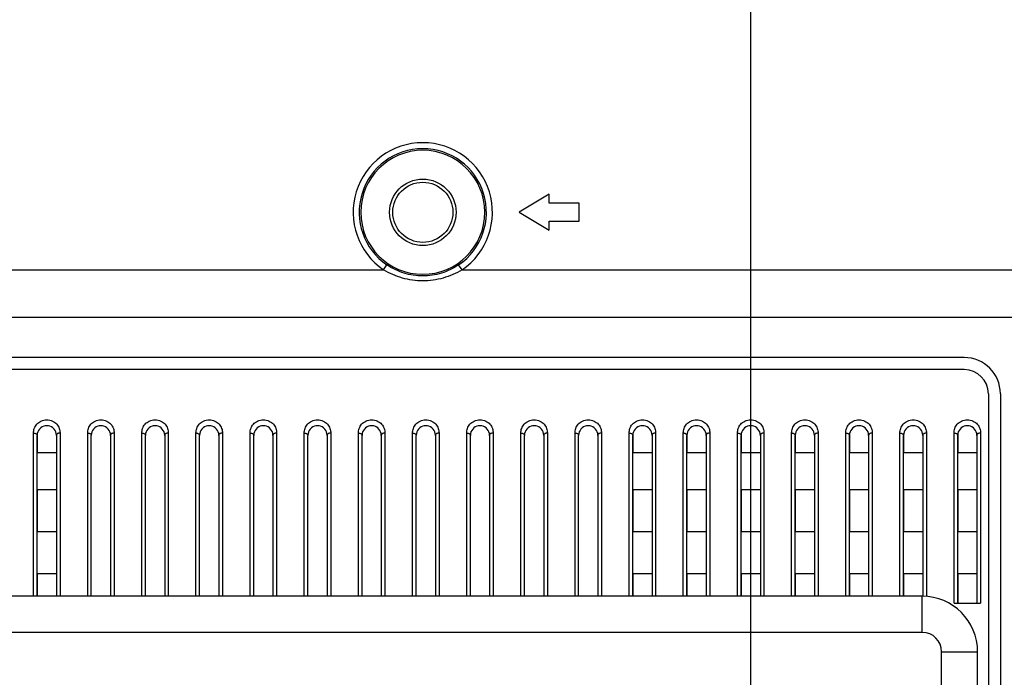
# Model space of a CAD drawing. Header units: millimetres. Extents: x -6054 to 364, y -1866 to 3094.
# Tile 210 of 256: x -3277 to -3195, y 880 to 935. Entities that reach past the tile are written whole.
import ezdxf

# ---------------------------------------------------------------- set-up
doc = ezdxf.new("R2010")
doc.units = ezdxf.units.MM
doc.header["$LTSCALE"] = 65.395
doc.header["$PDSIZE"] = 0.05
doc.layers.get('0').update_dxf_attribs({"linetype": 'CONTINUOUS'})
doc.layers.get('Defpoints').update_dxf_attribs({"linetype": 'CONTINUOUS'})
doc.layers.add('DIM', color=3, linetype='CONTINUOUS')
doc.styles.get("Standard").update_dxf_attribs({"font": 'arial.ttf'})
doc.dimstyles.new('ISO-25', dxfattribs={"dimtxt": 2.5, "dimasz": 2.5, "dimexe": 1.25, "dimexo": 0.625, "dimtad": 1, "dimtxsty": 'STANDARD', "dimcen": 2.5, "dimadec": 0, "dimazin": 0, "dimtfac": 1, "dimtmove": 0, "dimatfit": 3, "dimfxl": 1, "dimarcsym": 0})

# ---------------------------------------------------------------- blocks, each defined once
blk = doc.blocks.new('*D8')
at = {"layer": 'Defpoints', "color": 0}
for p in [(-3051.367, 995.469), (-3215.923, 865.648), (-3051.367, 865.656)]:
    blk.add_point(p, dxfattribs=at)
at = {"layer": 'DIM', "color": 3, "lineweight": -2}
for p, q in [((-3215.923, 866.273), (-3215.923, 996.719)), ((-3051.367, 866.281), (-3051.367, 996.719)), ((-3200.923, 995.469), (-3066.367, 995.469))]:
    blk.add_line(p, q, dxfattribs=at)
at = {"layer": 'DIM', "color": 3}
for points in [[(-3200.923, 997.969), (-3200.923, 992.969), (-3215.923, 995.469)], [(-3066.367, 992.969), (-3066.367, 997.969), (-3051.367, 995.469)]]:
    blk.add_solid(points, dxfattribs=at)
at = {"layer": 'DIM', "color": 2, "insert": (-3133.645, 1013.279), "char_height": 20, "attachment_point": 5}
blk.add_mtext('165  [6,479]', dxfattribs=at)
blk = doc.blocks.new('*D9')
at = {"layer": 'Defpoints', "color": 0}
for p in [(-3334.423, 996.719), (-3334.423, 865.648), (-3215.923, 865.648)]:
    blk.add_point(p, dxfattribs=at)
at = {"layer": 'DIM', "color": 3, "lineweight": -2}
for p, q in [((-3334.423, 866.273), (-3334.423, 997.969)), ((-3215.923, 866.273), (-3215.923, 997.969)), ((-3334.423, 996.719), (-3502.077, 996.719)), ((-3230.923, 996.719), (-3319.423, 996.719))]:
    blk.add_line(p, q, dxfattribs=at)
at = {"layer": 'DIM', "color": 3}
for points in [[(-3319.423, 999.219), (-3319.423, 994.219), (-3334.423, 996.719)], [(-3230.923, 994.219), (-3230.923, 999.219), (-3215.923, 996.719)]]:
    blk.add_solid(points, dxfattribs=at)
at = {"layer": 'DIM', "color": 2, "insert": (-3425.787, 1014.529), "char_height": 20, "attachment_point": 5}
blk.add_mtext('119  [4,665]', dxfattribs=at)

msp = doc.modelspace()

# ---------------------------------------------------------------- linework, layer by layer
at = {"linetype": 'Continuous'}
for p, q in [((-3232.673, 920.228), (-3235.173, 918.728)), ((-3232.673, 919.478), (-3232.673, 920.228)), ((-3230.173, 919.478), (-3232.673, 919.478)), ((-3230.173, 917.978), (-3230.173, 919.478)), ((-3235.173, 918.728), (-3232.673, 917.228)), ((-3232.673, 917.978), (-3230.173, 917.978)), ((-3232.673, 917.228), (-3232.673, 917.978)), ((-3246.433, 913.947), (-3246.152, 914.36)), ((-3239.913, 913.947), (-3240.194, 914.36)), ((-3399.913, 913.947), (-3246.433, 913.947)), ((-3239.913, 913.947), (-3099.485, 913.947)), ((-3099.485, 909.984), (-4686.861, 909.984)), ((-3198.173, 906.648), (-3350.673, 906.648)), ((-3198.173, 905.648), (-3350.673, 905.648)), ((-3196.173, 903.648), (-3196.173, 828.398)), ((-3195.173, 903.648), (-3195.173, 828.398)), ((-3275.523, 886.807), (-3275.523, 900.382)), ((-3275.223, 900.184), (-3275.223, 898.734)), ((-3275.223, 886.807), (-3275.223, 900.184)), ((-3273.623, 900.184), (-3273.623, 898.734)), ((-3273.623, 900.184), (-3273.623, 886.807)), ((-3273.323, 900.382), (-3273.323, 886.807)), ((-3271.023, 886.807), (-3271.023, 900.382)), ((-3270.723, 886.807), (-3270.723, 900.184)), ((-3270.723, 886.807), (-3270.723, 900.184)), ((-3269.123, 900.184), (-3269.123, 886.807)), ((-3269.123, 900.184), (-3269.123, 886.807)), ((-3268.823, 900.382), (-3268.823, 886.807)), ((-3266.523, 886.807), (-3266.523, 900.382)), ((-3266.223, 886.807), (-3266.223, 900.184)), ((-3266.223, 886.807), (-3266.223, 900.184)), ((-3264.623, 900.184), (-3264.623, 886.807)), ((-3264.623, 900.184), (-3264.623, 886.807)), ((-3264.323, 900.382), (-3264.323, 886.807)), ((-3262.023, 886.807), (-3262.023, 900.382)), ((-3261.723, 886.807), (-3261.723, 900.184)), ((-3261.723, 886.807), (-3261.723, 900.184)), ((-3260.123, 900.184), (-3260.123, 886.807)), ((-3260.123, 900.184), (-3260.123, 886.807)), ((-3259.823, 900.382), (-3259.823, 886.807)), ((-3257.523, 886.807), (-3257.523, 900.382)), ((-3257.223, 886.807), (-3257.223, 900.184)), ((-3257.223, 886.807), (-3257.223, 900.184)), ((-3255.623, 900.184), (-3255.623, 886.807)), ((-3255.623, 900.184), (-3255.623, 886.807)), ((-3255.323, 900.382), (-3255.323, 886.807)), ((-3253.023, 886.807), (-3253.023, 900.382)), ((-3252.723, 886.807), (-3252.723, 900.184)), ((-3252.723, 886.807), (-3252.723, 900.184)), ((-3251.123, 900.184), (-3251.123, 886.807)), ((-3251.123, 900.184), (-3251.123, 886.807)), ((-3250.823, 900.382), (-3250.823, 886.807)), ((-3248.523, 886.807), (-3248.523, 900.382)), ((-3248.223, 886.807), (-3248.223, 900.184)), ((-3248.223, 886.807), (-3248.223, 900.184)), ((-3246.623, 900.184), (-3246.623, 886.807)), ((-3246.623, 900.184), (-3246.623, 886.807)), ((-3246.323, 900.382), (-3246.323, 886.807)), ((-3244.023, 886.807), (-3244.023, 900.382)), ((-3243.723, 886.807), (-3243.723, 900.184)), ((-3243.723, 886.807), (-3243.723, 900.184)), ((-3242.123, 900.184), (-3242.123, 886.807)), ((-3242.123, 900.184), (-3242.123, 886.807)), ((-3241.823, 900.382), (-3241.823, 886.807)), ((-3239.523, 886.807), (-3239.523, 900.382)), ((-3239.223, 886.807), (-3239.223, 900.184)), ((-3239.223, 886.807), (-3239.223, 900.184)), ((-3237.623, 900.184), (-3237.623, 886.807)), ((-3237.623, 900.184), (-3237.623, 886.807)), ((-3237.323, 900.382), (-3237.323, 886.807)), ((-3235.023, 886.807), (-3235.023, 900.382)), ((-3234.723, 886.807), (-3234.723, 900.184)), ((-3234.723, 886.807), (-3234.723, 900.184)), ((-3233.123, 900.184), (-3233.123, 886.807)), ((-3233.123, 900.184), (-3233.123, 886.807)), ((-3232.823, 900.382), (-3232.823, 886.807)), ((-3230.523, 886.807), (-3230.523, 900.382)), ((-3230.223, 886.807), (-3230.223, 900.184)), ((-3230.223, 886.807), (-3230.223, 900.184)), ((-3228.623, 900.184), (-3228.623, 886.807)), ((-3228.623, 900.184), (-3228.623, 886.807)), ((-3228.323, 900.382), (-3228.323, 886.807)), ((-3226.023, 886.807), (-3226.023, 900.382)), ((-3225.723, 900.184), (-3225.723, 898.734)), ((-3225.723, 886.807), (-3225.723, 900.184)), ((-3224.123, 900.184), (-3224.123, 898.734)), ((-3224.123, 900.184), (-3224.123, 886.807)), ((-3223.823, 900.382), (-3223.823, 886.807)), ((-3221.523, 886.807), (-3221.523, 900.382)), ((-3221.223, 900.184), (-3221.223, 898.734)), ((-3221.223, 886.807), (-3221.223, 900.184)), ((-3219.623, 900.184), (-3219.623, 898.734)), ((-3219.623, 900.184), (-3219.623, 886.807)), ((-3219.323, 900.382), (-3219.323, 886.807)), ((-3217.023, 886.807), (-3217.023, 900.382)), ((-3216.723, 900.184), (-3216.723, 898.734)), ((-3216.723, 886.807), (-3216.723, 900.184)), ((-3215.123, 900.184), (-3215.123, 898.734)), ((-3215.123, 900.184), (-3215.123, 886.807)), ((-3214.823, 900.382), (-3214.823, 886.807)), ((-3212.523, 886.807), (-3212.523, 900.382)), ((-3212.223, 900.184), (-3212.223, 898.734)), ((-3212.223, 886.807), (-3212.223, 900.184)), ((-3210.623, 900.184), (-3210.623, 898.734)), ((-3210.623, 900.184), (-3210.623, 886.807)), ((-3210.323, 900.382), (-3210.323, 886.807)), ((-3208.023, 886.807), (-3208.023, 900.382)), ((-3207.723, 900.184), (-3207.723, 898.734)), ((-3207.723, 886.807), (-3207.723, 900.184)), ((-3206.123, 900.184), (-3206.123, 898.734)), ((-3206.123, 900.184), (-3206.123, 886.807)), ((-3205.823, 900.382), (-3205.823, 886.807)), ((-3203.523, 886.807), (-3203.523, 900.382)), ((-3203.223, 900.184), (-3203.223, 898.734)), ((-3203.223, 886.807), (-3203.223, 900.184)), ((-3201.623, 900.184), (-3201.623, 898.734)), ((-3201.623, 900.184), (-3201.623, 886.807)), ((-3201.323, 900.382), (-3201.323, 886.793)), ((-3199.023, 886.229), (-3199.023, 900.382)), ((-3198.723, 900.184), (-3198.723, 898.734)), ((-3198.723, 886.229), (-3198.723, 900.184)), ((-3197.123, 900.184), (-3197.123, 898.734)), ((-3197.123, 900.184), (-3197.123, 886.229)), ((-3196.823, 900.382), (-3196.823, 886.229)), ((-3273.623, 898.734), (-3275.223, 898.734)), ((-3273.623, 898.734), (-3275.223, 898.734)), ((-3224.123, 898.734), (-3225.723, 898.734)), ((-3224.123, 898.734), (-3225.723, 898.734)), ((-3219.623, 898.734), (-3221.223, 898.734)), ((-3219.623, 898.734), (-3221.223, 898.734)), ((-3215.123, 898.734), (-3216.723, 898.734)), ((-3215.123, 898.734), (-3216.723, 898.734)), ((-3210.623, 898.734), (-3212.223, 898.734)), ((-3210.623, 898.734), (-3212.223, 898.734)), ((-3206.123, 898.734), (-3207.723, 898.734)), ((-3206.123, 898.734), (-3207.723, 898.734)), ((-3201.623, 898.734), (-3203.223, 898.734)), ((-3201.623, 898.734), (-3203.223, 898.734)), ((-3197.123, 898.734), (-3198.723, 898.734)), ((-3197.123, 898.734), (-3198.723, 898.734)), ((-3273.623, 895.668), (-3275.223, 895.668)), ((-3273.623, 895.668), (-3275.223, 895.668)), ((-3275.223, 895.668), (-3275.223, 892.168)), ((-3273.623, 895.668), (-3273.623, 892.168)), ((-3224.123, 895.668), (-3225.723, 895.668)), ((-3224.123, 895.668), (-3225.723, 895.668)), ((-3225.723, 895.668), (-3225.723, 892.168)), ((-3224.123, 895.668), (-3224.123, 892.168)), ((-3219.623, 895.668), (-3221.223, 895.668)), ((-3219.623, 895.668), (-3221.223, 895.668)), ((-3221.223, 895.668), (-3221.223, 892.168)), ((-3219.623, 895.668), (-3219.623, 892.168)), ((-3215.123, 895.668), (-3216.723, 895.668)), ((-3215.123, 895.668), (-3216.723, 895.668)), ((-3216.723, 895.668), (-3216.723, 892.168)), ((-3215.123, 895.668), (-3215.123, 892.168)), ((-3210.623, 895.668), (-3212.223, 895.668)), ((-3210.623, 895.668), (-3212.223, 895.668)), ((-3212.223, 895.668), (-3212.223, 892.168)), ((-3210.623, 895.668), (-3210.623, 892.168)), ((-3206.123, 895.668), (-3207.723, 895.668)), ((-3206.123, 895.668), (-3207.723, 895.668)), ((-3207.723, 895.668), (-3207.723, 892.168)), ((-3206.123, 895.668), (-3206.123, 892.168)), ((-3201.623, 895.668), (-3203.223, 895.668)), ((-3201.623, 895.668), (-3203.223, 895.668)), ((-3203.223, 895.668), (-3203.223, 892.168)), ((-3201.623, 895.668), (-3201.623, 892.168)), ((-3197.123, 895.668), (-3198.723, 895.668)), ((-3197.123, 895.668), (-3198.723, 895.668)), ((-3198.723, 895.668), (-3198.723, 892.168)), ((-3197.123, 895.668), (-3197.123, 892.168)), ((-3273.623, 892.168), (-3275.223, 892.168)), ((-3273.623, 892.168), (-3275.223, 892.168)), ((-3224.123, 892.168), (-3225.723, 892.168)), ((-3224.123, 892.168), (-3225.723, 892.168)), ((-3219.623, 892.168), (-3221.223, 892.168)), ((-3219.623, 892.168), (-3221.223, 892.168)), ((-3215.123, 892.168), (-3216.723, 892.168)), ((-3215.123, 892.168), (-3216.723, 892.168)), ((-3210.623, 892.168), (-3212.223, 892.168)), ((-3210.623, 892.168), (-3212.223, 892.168)), ((-3206.123, 892.168), (-3207.723, 892.168)), ((-3206.123, 892.168), (-3207.723, 892.168)), ((-3201.623, 892.168), (-3203.223, 892.168)), ((-3201.623, 892.168), (-3203.223, 892.168)), ((-3197.123, 892.168), (-3198.723, 892.168)), ((-3197.123, 892.168), (-3198.723, 892.168)), ((-3273.623, 888.668), (-3275.223, 888.668)), ((-3273.623, 888.668), (-3275.223, 888.668)), ((-3275.223, 888.668), (-3275.223, 886.807)), ((-3273.623, 888.668), (-3273.623, 886.807)), ((-3224.123, 888.668), (-3225.723, 888.668)), ((-3224.123, 888.668), (-3225.723, 888.668)), ((-3225.723, 888.668), (-3225.723, 886.807)), ((-3224.123, 888.668), (-3224.123, 886.807)), ((-3219.623, 888.668), (-3221.223, 888.668)), ((-3219.623, 888.668), (-3221.223, 888.668)), ((-3221.223, 888.668), (-3221.223, 886.807)), ((-3219.623, 888.668), (-3219.623, 886.807)), ((-3215.123, 888.668), (-3216.723, 888.668)), ((-3215.123, 888.668), (-3216.723, 888.668)), ((-3216.723, 888.668), (-3216.723, 886.807)), ((-3215.123, 888.668), (-3215.123, 886.807)), ((-3210.623, 888.668), (-3212.223, 888.668)), ((-3210.623, 888.668), (-3212.223, 888.668)), ((-3212.223, 888.668), (-3212.223, 886.807)), ((-3210.623, 888.668), (-3210.623, 886.807)), ((-3206.123, 888.668), (-3207.723, 888.668)), ((-3206.123, 888.668), (-3207.723, 888.668)), ((-3207.723, 888.668), (-3207.723, 886.807)), ((-3206.123, 888.668), (-3206.123, 886.807)), ((-3201.623, 888.668), (-3203.223, 888.668)), ((-3201.623, 888.668), (-3203.223, 888.668)), ((-3203.223, 888.668), (-3203.223, 886.807)), ((-3201.623, 888.668), (-3201.623, 886.807)), ((-3197.123, 888.668), (-3198.723, 888.668)), ((-3197.123, 888.668), (-3198.723, 888.668)), ((-3198.723, 888.668), (-3198.723, 886.229)), ((-3197.123, 888.668), (-3197.123, 886.229)), ((-3201.673, 886.807), (-3347.173, 886.807)), ((-3201.673, 883.807), (-3201.673, 886.807)), ((-3199.023, 886.229), (-3196.823, 886.229)), ((-3201.673, 883.807), (-3347.173, 883.807)), ((-3200.064, 882.198), (-3197.064, 882.198)), ((-3200.064, 871.786), (-3200.064, 882.198)), ((-3197.064, 877.794), (-3197.064, 882.198))]:
    msp.add_line(p, q, dxfattribs=at)
for radius in [2.762, 2.5]:
    msp.add_circle((-3243.173, 918.728), radius, dxfattribs=at)
for centre, radius, start, end in [((-3243.173, 918.728), 5.786, 304.29185, 235.70815), ((-3243.173, 918.728), 5.287, 304.29185, 235.70815), ((-3243.173, 918.728), 5.154, 0, 180), ((-3243.173, 918.728), 5.154, 180, 360), ((-3198.173, 903.648), 3, 0, 90), ((-3198.173, 903.648), 2, 0, 90), ((-3274.423, 900.184), 0.8, 98.00571, 180), ((-3274.423, 900.184), 0.8, 98.00697, 100.40127), ((-3274.423, 900.184), 0.8, 98.00697, 100.40127), ((-3274.423, 900.182), 0.802, 92.67353, 98.00676), ((-3274.423, 900.182), 0.802, 92.67345, 98.00676), ((-3274.423, 900.186), 0.798, 87.34328, 92.66704), ((-3274.423, 900.186), 0.798, 87.34317, 92.66715), ((-3274.423, 900.182), 0.802, 81.99243, 87.33724), ((-3274.423, 900.182), 0.802, 81.99258, 87.33756), ((-3274.423, 900.184), 0.8, 0, 81.99444), ((-3274.423, 900.184), 0.8, 79.5496, 81.99314), ((-3274.423, 900.184), 0.8, 79.5496, 81.99314), ((-3269.923, 900.184), 0.8, 98.00571, 180), ((-3269.923, 900.184), 0.8, 98.00697, 100.40127), ((-3269.923, 900.184), 0.8, 98.00697, 100.40127), ((-3269.923, 900.182), 0.802, 92.67353, 98.00676), ((-3269.923, 900.182), 0.802, 92.67345, 98.00676), ((-3269.923, 900.186), 0.798, 87.34328, 92.66704), ((-3269.923, 900.186), 0.798, 87.34317, 92.66715), ((-3269.923, 900.182), 0.802, 81.99243, 87.33724), ((-3269.923, 900.182), 0.802, 81.99258, 87.33756), ((-3269.923, 900.184), 0.8, 0, 81.99444), ((-3269.923, 900.184), 0.8, 79.5496, 81.99314), ((-3269.923, 900.184), 0.8, 79.5496, 81.99314), ((-3265.423, 900.184), 0.8, 98.00571, 180), ((-3265.423, 900.184), 0.8, 98.00697, 100.40127), ((-3265.423, 900.184), 0.8, 98.00697, 100.40127), ((-3265.423, 900.182), 0.802, 92.67353, 98.00676), ((-3265.423, 900.182), 0.802, 92.67345, 98.00676), ((-3265.423, 900.186), 0.798, 87.34328, 92.66704), ((-3265.423, 900.186), 0.798, 87.34317, 92.66715), ((-3265.423, 900.182), 0.802, 81.99243, 87.33724), ((-3265.423, 900.182), 0.802, 81.99258, 87.33756), ((-3265.423, 900.184), 0.8, 0, 81.99444), ((-3265.423, 900.184), 0.8, 79.5496, 81.99314), ((-3265.423, 900.184), 0.8, 79.5496, 81.99314), ((-3260.923, 900.184), 0.8, 98.00571, 180), ((-3260.923, 900.184), 0.8, 98.00697, 100.40127), ((-3260.923, 900.184), 0.8, 98.00697, 100.40127), ((-3260.923, 900.182), 0.802, 92.67353, 98.00676), ((-3260.923, 900.182), 0.802, 92.67345, 98.00676), ((-3260.923, 900.186), 0.798, 87.34328, 92.66704), ((-3260.923, 900.186), 0.798, 87.34317, 92.66715), ((-3260.923, 900.182), 0.802, 81.99243, 87.33724), ((-3260.923, 900.182), 0.802, 81.99258, 87.33756), ((-3260.923, 900.184), 0.8, 0, 81.99444), ((-3260.923, 900.184), 0.8, 79.5496, 81.99314), ((-3260.923, 900.184), 0.8, 79.5496, 81.99314), ((-3256.423, 900.184), 0.8, 98.00571, 180), ((-3256.423, 900.184), 0.8, 98.00697, 100.40127), ((-3256.423, 900.184), 0.8, 98.00697, 100.40127), ((-3256.423, 900.182), 0.802, 92.67353, 98.00676), ((-3256.423, 900.182), 0.802, 92.67345, 98.00676), ((-3256.423, 900.186), 0.798, 87.34328, 92.66704), ((-3256.423, 900.186), 0.798, 87.34317, 92.66715), ((-3256.423, 900.182), 0.802, 81.99243, 87.33724), ((-3256.423, 900.182), 0.802, 81.99258, 87.33756), ((-3256.423, 900.184), 0.8, 0, 81.99444), ((-3256.423, 900.184), 0.8, 79.5496, 81.99314), ((-3256.423, 900.184), 0.8, 79.5496, 81.99314), ((-3251.923, 900.184), 0.8, 98.00571, 180), ((-3251.923, 900.184), 0.8, 98.00697, 100.40127), ((-3251.923, 900.184), 0.8, 98.00697, 100.40127), ((-3251.923, 900.182), 0.802, 92.67353, 98.00676), ((-3251.923, 900.182), 0.802, 92.67345, 98.00676), ((-3251.923, 900.186), 0.798, 87.34328, 92.66704), ((-3251.923, 900.186), 0.798, 87.34317, 92.66715), ((-3251.923, 900.182), 0.802, 81.99243, 87.33724), ((-3251.923, 900.182), 0.802, 81.99258, 87.33756), ((-3251.923, 900.184), 0.8, 0, 81.99444), ((-3251.923, 900.184), 0.8, 79.5496, 81.99314), ((-3251.923, 900.184), 0.8, 79.5496, 81.99314), ((-3247.423, 900.184), 0.8, 98.00571, 180), ((-3247.423, 900.184), 0.8, 98.00697, 100.40127), ((-3247.423, 900.184), 0.8, 98.00697, 100.40127), ((-3247.423, 900.182), 0.802, 92.67353, 98.00676), ((-3247.423, 900.182), 0.802, 92.67345, 98.00676), ((-3247.423, 900.186), 0.798, 87.34328, 92.66704), ((-3247.423, 900.186), 0.798, 87.34317, 92.66715), ((-3247.423, 900.182), 0.802, 81.99243, 87.33724), ((-3247.423, 900.182), 0.802, 81.99258, 87.33756), ((-3247.423, 900.184), 0.8, 0, 81.99444), ((-3247.423, 900.184), 0.8, 79.5496, 81.99314), ((-3247.423, 900.184), 0.8, 79.5496, 81.99314), ((-3242.923, 900.184), 0.8, 98.00571, 180), ((-3242.923, 900.184), 0.8, 98.00697, 100.40127), ((-3242.923, 900.184), 0.8, 98.00697, 100.40127), ((-3242.923, 900.182), 0.802, 92.67353, 98.00676), ((-3242.923, 900.182), 0.802, 92.67345, 98.00676), ((-3242.923, 900.186), 0.798, 87.34328, 92.66704), ((-3242.923, 900.186), 0.798, 87.34317, 92.66715), ((-3242.923, 900.182), 0.802, 81.99243, 87.33724), ((-3242.923, 900.182), 0.802, 81.99258, 87.33756), ((-3242.923, 900.184), 0.8, 0, 81.99444), ((-3242.923, 900.184), 0.8, 79.5496, 81.99314), ((-3242.923, 900.184), 0.8, 79.5496, 81.99314), ((-3238.423, 900.184), 0.8, 98.00571, 180), ((-3238.423, 900.184), 0.8, 98.00697, 100.40127), ((-3238.423, 900.184), 0.8, 98.00697, 100.40127), ((-3238.423, 900.182), 0.802, 92.67353, 98.00676), ((-3238.423, 900.182), 0.802, 92.67345, 98.00676), ((-3238.423, 900.186), 0.798, 87.34328, 92.66704), ((-3238.423, 900.186), 0.798, 87.34317, 92.66715), ((-3238.423, 900.182), 0.802, 81.99243, 87.33724), ((-3238.423, 900.182), 0.802, 81.99258, 87.33756), ((-3238.423, 900.184), 0.8, 0, 81.99444), ((-3238.423, 900.184), 0.8, 79.5496, 81.99314), ((-3238.423, 900.184), 0.8, 79.5496, 81.99314), ((-3233.923, 900.184), 0.8, 98.00571, 180), ((-3233.923, 900.184), 0.8, 98.00697, 100.40127), ((-3233.923, 900.184), 0.8, 98.00697, 100.40127), ((-3233.923, 900.182), 0.802, 92.67353, 98.00676), ((-3233.923, 900.182), 0.802, 92.67345, 98.00676), ((-3233.923, 900.186), 0.798, 87.34328, 92.66704), ((-3233.923, 900.186), 0.798, 87.34317, 92.66715), ((-3233.923, 900.182), 0.802, 81.99243, 87.33724), ((-3233.923, 900.182), 0.802, 81.99258, 87.33756), ((-3233.923, 900.184), 0.8, 0, 81.99444), ((-3233.923, 900.184), 0.8, 79.5496, 81.99314), ((-3233.923, 900.184), 0.8, 79.5496, 81.99314), ((-3229.423, 900.184), 0.8, 98.00571, 180), ((-3229.423, 900.184), 0.8, 98.00697, 100.40127), ((-3229.423, 900.184), 0.8, 98.00697, 100.40127), ((-3229.423, 900.182), 0.802, 92.67353, 98.00676), ((-3229.423, 900.182), 0.802, 92.67345, 98.00676), ((-3229.423, 900.186), 0.798, 87.34328, 92.66704), ((-3229.423, 900.186), 0.798, 87.34317, 92.66715), ((-3229.423, 900.182), 0.802, 81.99243, 87.33724), ((-3229.423, 900.182), 0.802, 81.99258, 87.33756), ((-3229.423, 900.184), 0.8, 0, 81.99444), ((-3229.423, 900.184), 0.8, 79.5496, 81.99314), ((-3229.423, 900.184), 0.8, 79.5496, 81.99314), ((-3224.923, 900.184), 0.8, 98.00571, 180), ((-3224.923, 900.184), 0.8, 98.00697, 100.40127), ((-3224.923, 900.184), 0.8, 98.00697, 100.40127), ((-3224.923, 900.182), 0.802, 92.67353, 98.00676), ((-3224.923, 900.182), 0.802, 92.67345, 98.00676), ((-3224.923, 900.186), 0.798, 87.34328, 92.66704), ((-3224.923, 900.186), 0.798, 87.34317, 92.66715), ((-3224.923, 900.182), 0.802, 81.99243, 87.33724), ((-3224.923, 900.182), 0.802, 81.99258, 87.33756), ((-3224.923, 900.184), 0.8, 0, 81.99444), ((-3224.923, 900.184), 0.8, 79.5496, 81.99314), ((-3224.923, 900.184), 0.8, 79.5496, 81.99314), ((-3220.423, 900.184), 0.8, 98.00571, 180), ((-3220.423, 900.184), 0.8, 98.00697, 100.40127), ((-3220.423, 900.184), 0.8, 98.00697, 100.40127), ((-3220.423, 900.182), 0.802, 92.67353, 98.00676), ((-3220.423, 900.182), 0.802, 92.67345, 98.00676), ((-3220.423, 900.186), 0.798, 87.34328, 92.66704), ((-3220.423, 900.186), 0.798, 87.34317, 92.66715), ((-3220.423, 900.182), 0.802, 81.99243, 87.33724), ((-3220.423, 900.182), 0.802, 81.99258, 87.33756), ((-3220.423, 900.184), 0.8, 0, 81.99444), ((-3220.423, 900.184), 0.8, 79.5496, 81.99314), ((-3220.423, 900.184), 0.8, 79.5496, 81.99314), ((-3215.923, 900.184), 0.8, 98.00571, 180), ((-3215.923, 900.184), 0.8, 98.00697, 100.40127), ((-3215.923, 900.184), 0.8, 98.00697, 100.40127), ((-3215.923, 900.182), 0.802, 92.67353, 98.00676), ((-3215.923, 900.182), 0.802, 92.67345, 98.00676), ((-3215.923, 900.186), 0.798, 87.34328, 92.66704), ((-3215.923, 900.186), 0.798, 87.34317, 92.66715), ((-3215.923, 900.182), 0.802, 81.99243, 87.33724), ((-3215.923, 900.182), 0.802, 81.99258, 87.33756), ((-3215.923, 900.184), 0.8, 0, 81.99444), ((-3215.923, 900.184), 0.8, 79.5496, 81.99314), ((-3215.923, 900.184), 0.8, 79.5496, 81.99314), ((-3211.423, 900.184), 0.8, 98.00571, 180), ((-3211.423, 900.184), 0.8, 98.00697, 100.40127), ((-3211.423, 900.184), 0.8, 98.00697, 100.40127), ((-3211.423, 900.182), 0.802, 92.67353, 98.00676), ((-3211.423, 900.182), 0.802, 92.67345, 98.00676), ((-3211.423, 900.186), 0.798, 87.34328, 92.66704), ((-3211.423, 900.186), 0.798, 87.34317, 92.66715), ((-3211.423, 900.182), 0.802, 81.99243, 87.33724), ((-3211.423, 900.182), 0.802, 81.99258, 87.33756), ((-3211.423, 900.184), 0.8, 0, 81.99444), ((-3211.423, 900.184), 0.8, 79.5496, 81.99314), ((-3211.423, 900.184), 0.8, 79.5496, 81.99314), ((-3206.923, 900.184), 0.8, 98.00571, 180), ((-3206.923, 900.184), 0.8, 98.00697, 100.40127), ((-3206.923, 900.184), 0.8, 98.00697, 100.40127), ((-3206.923, 900.182), 0.802, 92.67353, 98.00676), ((-3206.923, 900.182), 0.802, 92.67345, 98.00676), ((-3206.923, 900.186), 0.798, 87.34328, 92.66704), ((-3206.923, 900.186), 0.798, 87.34317, 92.66715), ((-3206.923, 900.182), 0.802, 81.99243, 87.33724), ((-3206.923, 900.182), 0.802, 81.99258, 87.33756), ((-3206.923, 900.184), 0.8, 0, 81.99444), ((-3206.923, 900.184), 0.8, 79.5496, 81.99314), ((-3206.923, 900.184), 0.8, 79.5496, 81.99314), ((-3202.423, 900.184), 0.8, 98.00571, 180), ((-3202.423, 900.184), 0.8, 98.00697, 100.40127), ((-3202.423, 900.184), 0.8, 98.00697, 100.40127), ((-3202.423, 900.182), 0.802, 92.67353, 98.00676), ((-3202.423, 900.182), 0.802, 92.67345, 98.00676), ((-3202.423, 900.186), 0.798, 87.34328, 92.66704), ((-3202.423, 900.186), 0.798, 87.34317, 92.66715), ((-3202.423, 900.182), 0.802, 81.99243, 87.33724), ((-3202.423, 900.182), 0.802, 81.99258, 87.33756), ((-3202.423, 900.184), 0.8, 0, 81.99444), ((-3202.423, 900.184), 0.8, 79.5496, 81.99314), ((-3202.423, 900.184), 0.8, 79.5496, 81.99314), ((-3197.923, 900.184), 0.8, 98.00571, 180), ((-3197.923, 900.184), 0.8, 98.00697, 100.40127), ((-3197.923, 900.184), 0.8, 98.00697, 100.40127), ((-3197.923, 900.182), 0.802, 92.67353, 98.00676), ((-3197.923, 900.182), 0.802, 92.67345, 98.00676), ((-3197.923, 900.186), 0.798, 87.34328, 92.66704), ((-3197.923, 900.186), 0.798, 87.34317, 92.66715), ((-3197.923, 900.182), 0.802, 81.99243, 87.33724), ((-3197.923, 900.182), 0.802, 81.99258, 87.33756), ((-3197.923, 900.184), 0.8, 0, 81.99444), ((-3197.923, 900.184), 0.8, 79.5496, 81.99314), ((-3197.923, 900.184), 0.8, 79.5496, 81.99314), ((-3274.423, 900.184), 0.8, 176.37735, 179.99968), ((-3274.423, 900.184), 0.8, 176.37735, 179.99968), ((-3274.423, 900.184), 0.8, 0.00033, 3.66432), ((-3274.423, 900.184), 0.8, 0.00033, 3.66432), ((-3269.923, 900.184), 0.8, 176.37735, 179.99968), ((-3269.923, 900.184), 0.8, 176.37735, 179.99968), ((-3269.923, 900.184), 0.8, 0.00033, 3.66432), ((-3269.923, 900.184), 0.8, 0.00033, 3.66432), ((-3265.423, 900.184), 0.8, 176.37735, 179.99968), ((-3265.423, 900.184), 0.8, 176.37735, 179.99968), ((-3265.423, 900.184), 0.8, 0.00033, 3.66432), ((-3265.423, 900.184), 0.8, 0.00033, 3.66432), ((-3260.923, 900.184), 0.8, 176.37735, 179.99968), ((-3260.923, 900.184), 0.8, 176.37735, 179.99968), ((-3260.923, 900.184), 0.8, 0.00033, 3.66432), ((-3260.923, 900.184), 0.8, 0.00033, 3.66432), ((-3256.423, 900.184), 0.8, 176.37735, 179.99968), ((-3256.423, 900.184), 0.8, 176.37735, 179.99968), ((-3256.423, 900.184), 0.8, 0.00033, 3.66432), ((-3256.423, 900.184), 0.8, 0.00033, 3.66432), ((-3251.923, 900.184), 0.8, 176.37735, 179.99968), ((-3251.923, 900.184), 0.8, 176.37735, 179.99968), ((-3251.923, 900.184), 0.8, 0.00033, 3.66432), ((-3251.923, 900.184), 0.8, 0.00033, 3.66432), ((-3247.423, 900.184), 0.8, 176.37735, 179.99968), ((-3247.423, 900.184), 0.8, 176.37735, 179.99968), ((-3247.423, 900.184), 0.8, 0.00033, 3.66432), ((-3247.423, 900.184), 0.8, 0.00033, 3.66432), ((-3242.923, 900.184), 0.8, 176.37735, 179.99968), ((-3242.923, 900.184), 0.8, 176.37735, 179.99968), ((-3242.923, 900.184), 0.8, 0.00033, 3.66432), ((-3242.923, 900.184), 0.8, 0.00033, 3.66432), ((-3238.423, 900.184), 0.8, 176.37735, 179.99968), ((-3238.423, 900.184), 0.8, 176.37735, 179.99968), ((-3238.423, 900.184), 0.8, 0.00033, 3.66432), ((-3238.423, 900.184), 0.8, 0.00033, 3.66432), ((-3233.923, 900.184), 0.8, 176.37735, 179.99968), ((-3233.923, 900.184), 0.8, 176.37735, 179.99968), ((-3233.923, 900.184), 0.8, 0.00033, 3.66432), ((-3233.923, 900.184), 0.8, 0.00033, 3.66432), ((-3229.423, 900.184), 0.8, 176.37735, 179.99968), ((-3229.423, 900.184), 0.8, 176.37735, 179.99968), ((-3229.423, 900.184), 0.8, 0.00033, 3.66432), ((-3229.423, 900.184), 0.8, 0.00033, 3.66432), ((-3224.923, 900.184), 0.8, 176.37735, 179.99968), ((-3224.923, 900.184), 0.8, 176.37735, 179.99968), ((-3224.923, 900.184), 0.8, 0.00033, 3.66432), ((-3224.923, 900.184), 0.8, 0.00033, 3.66432), ((-3220.423, 900.184), 0.8, 176.37735, 179.99968), ((-3220.423, 900.184), 0.8, 176.37735, 179.99968), ((-3220.423, 900.184), 0.8, 0.00033, 3.66432), ((-3220.423, 900.184), 0.8, 0.00033, 3.66432), ((-3215.923, 900.184), 0.8, 176.37735, 179.99968), ((-3215.923, 900.184), 0.8, 176.37735, 179.99968), ((-3215.923, 900.184), 0.8, 0.00033, 3.66432), ((-3215.923, 900.184), 0.8, 0.00033, 3.66432), ((-3211.423, 900.184), 0.8, 176.37735, 179.99968), ((-3211.423, 900.184), 0.8, 176.37735, 179.99968), ((-3211.423, 900.184), 0.8, 0.00033, 3.66432), ((-3211.423, 900.184), 0.8, 0.00033, 3.66432), ((-3206.923, 900.184), 0.8, 176.37735, 179.99968), ((-3206.923, 900.184), 0.8, 176.37735, 179.99968), ((-3206.923, 900.184), 0.8, 0.00033, 3.66432), ((-3206.923, 900.184), 0.8, 0.00033, 3.66432), ((-3202.423, 900.184), 0.8, 176.37735, 179.99968), ((-3202.423, 900.184), 0.8, 176.37735, 179.99968), ((-3202.423, 900.184), 0.8, 0.00033, 3.66432), ((-3202.423, 900.184), 0.8, 0.00033, 3.66432), ((-3197.923, 900.184), 0.8, 176.37735, 179.99968), ((-3197.923, 900.184), 0.8, 176.37735, 179.99968), ((-3197.923, 900.184), 0.8, 0.00033, 3.66432), ((-3197.923, 900.184), 0.8, 0.00033, 3.66432), ((-3201.673, 882.198), 4.609, 0, 90), ((-3201.673, 882.198), 1.609, 0, 90)]:
    msp.add_arc(centre, radius, start, end, dxfattribs=at)
for points, knots in [([(-3240.194, 914.36), (-3240.629, 914.064), (-3241.591, 913.596), (-3243.173, 913.356), (-3244.755, 913.596), (-3245.718, 914.064), (-3246.152, 914.36)], [0, 0, 0, 0, 0.249992, 0.5, 0.750008, 1, 1, 1, 1]), ([(-3239.913, 913.947), (-3240.397, 913.647), (-3241.459, 913.184), (-3243.173, 912.951), (-3244.888, 913.184), (-3245.949, 913.647), (-3246.433, 913.947)], [0, 0, 0, 0, 0.24996, 0.5, 0.75004, 1, 1, 1, 1]), ([(-3275.523, 900.382), (-3275.523, 900.51), (-3275.477, 900.773), (-3275.266, 901.134), (-3274.903, 901.413), (-3274.423, 901.524), (-3273.943, 901.413), (-3273.58, 901.134), (-3273.369, 900.773), (-3273.323, 900.51), (-3273.323, 900.382)], [0, 0, 0, 0, 0.111203, 0.227903, 0.356731, 0.49999, 0.643254, 0.77209, 0.888795, 1, 1, 1, 1]), ([(-3271.023, 900.382), (-3271.023, 900.51), (-3270.977, 900.773), (-3270.766, 901.134), (-3270.403, 901.413), (-3269.923, 901.524), (-3269.443, 901.413), (-3269.08, 901.134), (-3268.869, 900.773), (-3268.823, 900.51), (-3268.823, 900.382)], [0, 0, 0, 0, 0.111203, 0.227903, 0.356731, 0.49999, 0.643254, 0.77209, 0.888795, 1, 1, 1, 1]), ([(-3266.523, 900.382), (-3266.523, 900.51), (-3266.477, 900.773), (-3266.266, 901.134), (-3265.903, 901.413), (-3265.423, 901.524), (-3264.943, 901.413), (-3264.58, 901.134), (-3264.369, 900.773), (-3264.323, 900.51), (-3264.323, 900.382)], [0, 0, 0, 0, 0.111203, 0.227903, 0.356731, 0.49999, 0.643254, 0.77209, 0.888795, 1, 1, 1, 1]), ([(-3262.023, 900.382), (-3262.023, 900.51), (-3261.977, 900.773), (-3261.766, 901.134), (-3261.403, 901.413), (-3260.923, 901.524), (-3260.443, 901.413), (-3260.08, 901.134), (-3259.869, 900.773), (-3259.823, 900.51), (-3259.823, 900.382)], [0, 0, 0, 0, 0.111203, 0.227903, 0.356731, 0.49999, 0.643254, 0.77209, 0.888795, 1, 1, 1, 1]), ([(-3257.523, 900.382), (-3257.523, 900.51), (-3257.477, 900.773), (-3257.266, 901.134), (-3256.903, 901.413), (-3256.423, 901.524), (-3255.943, 901.413), (-3255.58, 901.134), (-3255.369, 900.773), (-3255.323, 900.51), (-3255.323, 900.382)], [0, 0, 0, 0, 0.111203, 0.227903, 0.356731, 0.49999, 0.643254, 0.77209, 0.888795, 1, 1, 1, 1]), ([(-3253.023, 900.382), (-3253.023, 900.51), (-3252.977, 900.773), (-3252.766, 901.134), (-3252.403, 901.413), (-3251.923, 901.524), (-3251.443, 901.413), (-3251.08, 901.134), (-3250.869, 900.773), (-3250.823, 900.51), (-3250.823, 900.382)], [0, 0, 0, 0, 0.111203, 0.227903, 0.356731, 0.49999, 0.643254, 0.77209, 0.888795, 1, 1, 1, 1]), ([(-3248.523, 900.382), (-3248.523, 900.51), (-3248.477, 900.773), (-3248.266, 901.134), (-3247.903, 901.413), (-3247.423, 901.524), (-3246.943, 901.413), (-3246.58, 901.134), (-3246.369, 900.773), (-3246.323, 900.51), (-3246.323, 900.382)], [0, 0, 0, 0, 0.111203, 0.227903, 0.356731, 0.49999, 0.643254, 0.77209, 0.888795, 1, 1, 1, 1]), ([(-3244.023, 900.382), (-3244.023, 900.51), (-3243.977, 900.773), (-3243.766, 901.134), (-3243.403, 901.413), (-3242.923, 901.524), (-3242.443, 901.413), (-3242.08, 901.134), (-3241.869, 900.773), (-3241.823, 900.51), (-3241.823, 900.382)], [0, 0, 0, 0, 0.111203, 0.227903, 0.356731, 0.49999, 0.643254, 0.77209, 0.888795, 1, 1, 1, 1]), ([(-3239.523, 900.382), (-3239.523, 900.51), (-3239.477, 900.773), (-3239.266, 901.134), (-3238.903, 901.413), (-3238.423, 901.524), (-3237.943, 901.413), (-3237.58, 901.134), (-3237.369, 900.773), (-3237.323, 900.51), (-3237.323, 900.382)], [0, 0, 0, 0, 0.111203, 0.227903, 0.356731, 0.49999, 0.643254, 0.77209, 0.888795, 1, 1, 1, 1]), ([(-3235.023, 900.382), (-3235.023, 900.51), (-3234.977, 900.773), (-3234.766, 901.134), (-3234.403, 901.413), (-3233.923, 901.524), (-3233.443, 901.413), (-3233.08, 901.134), (-3232.869, 900.773), (-3232.823, 900.51), (-3232.823, 900.382)], [0, 0, 0, 0, 0.111203, 0.227903, 0.356731, 0.49999, 0.643254, 0.77209, 0.888795, 1, 1, 1, 1]), ([(-3230.523, 900.382), (-3230.523, 900.51), (-3230.477, 900.773), (-3230.266, 901.134), (-3229.903, 901.413), (-3229.423, 901.524), (-3228.943, 901.413), (-3228.58, 901.134), (-3228.369, 900.773), (-3228.323, 900.51), (-3228.323, 900.382)], [0, 0, 0, 0, 0.111203, 0.227903, 0.356731, 0.49999, 0.643254, 0.77209, 0.888795, 1, 1, 1, 1]), ([(-3226.023, 900.382), (-3226.023, 900.51), (-3225.977, 900.773), (-3225.766, 901.134), (-3225.403, 901.413), (-3224.923, 901.524), (-3224.443, 901.413), (-3224.08, 901.134), (-3223.869, 900.773), (-3223.823, 900.51), (-3223.823, 900.382)], [0, 0, 0, 0, 0.111203, 0.227903, 0.356731, 0.49999, 0.643254, 0.77209, 0.888795, 1, 1, 1, 1]), ([(-3221.523, 900.382), (-3221.523, 900.51), (-3221.477, 900.773), (-3221.266, 901.134), (-3220.903, 901.413), (-3220.423, 901.524), (-3219.943, 901.413), (-3219.58, 901.134), (-3219.369, 900.773), (-3219.323, 900.51), (-3219.323, 900.382)], [0, 0, 0, 0, 0.111203, 0.227903, 0.356731, 0.49999, 0.643254, 0.77209, 0.888795, 1, 1, 1, 1]), ([(-3217.023, 900.382), (-3217.023, 900.51), (-3216.977, 900.773), (-3216.766, 901.134), (-3216.403, 901.413), (-3215.923, 901.524), (-3215.443, 901.413), (-3215.08, 901.134), (-3214.869, 900.773), (-3214.823, 900.51), (-3214.823, 900.382)], [0, 0, 0, 0, 0.111203, 0.227903, 0.356731, 0.49999, 0.643254, 0.77209, 0.888795, 1, 1, 1, 1]), ([(-3212.523, 900.382), (-3212.523, 900.51), (-3212.477, 900.773), (-3212.266, 901.134), (-3211.903, 901.413), (-3211.423, 901.524), (-3210.943, 901.413), (-3210.58, 901.134), (-3210.369, 900.773), (-3210.323, 900.51), (-3210.323, 900.382)], [0, 0, 0, 0, 0.111203, 0.227903, 0.356731, 0.49999, 0.643254, 0.77209, 0.888795, 1, 1, 1, 1]), ([(-3208.023, 900.382), (-3208.023, 900.51), (-3207.977, 900.773), (-3207.766, 901.134), (-3207.403, 901.413), (-3206.923, 901.524), (-3206.443, 901.413), (-3206.08, 901.134), (-3205.869, 900.773), (-3205.823, 900.51), (-3205.823, 900.382)], [0, 0, 0, 0, 0.111203, 0.227903, 0.356731, 0.49999, 0.643254, 0.77209, 0.888795, 1, 1, 1, 1]), ([(-3203.523, 900.382), (-3203.523, 900.51), (-3203.477, 900.773), (-3203.266, 901.134), (-3202.903, 901.413), (-3202.423, 901.524), (-3201.943, 901.413), (-3201.58, 901.134), (-3201.369, 900.773), (-3201.323, 900.51), (-3201.323, 900.382)], [0, 0, 0, 0, 0.111203, 0.227903, 0.356731, 0.49999, 0.643254, 0.77209, 0.888795, 1, 1, 1, 1]), ([(-3199.023, 900.382), (-3199.023, 900.51), (-3198.977, 900.773), (-3198.766, 901.134), (-3198.403, 901.413), (-3197.923, 901.524), (-3197.443, 901.413), (-3197.08, 901.134), (-3196.869, 900.773), (-3196.823, 900.51), (-3196.823, 900.382)], [0, 0, 0, 0, 0.111203, 0.227903, 0.356731, 0.49999, 0.643254, 0.77209, 0.888795, 1, 1, 1, 1]), ([(-3275.523, 900.382), (-3275.485, 900.382), (-3275.41, 900.373), (-3275.312, 900.332), (-3275.242, 900.268), (-3275.223, 900.21), (-3275.223, 900.184)], [0, 0, 0, 0, 0.294415, 0.565058, 0.797973, 1, 1, 1, 1]), ([(-3273.323, 900.382), (-3273.362, 900.382), (-3273.436, 900.373), (-3273.534, 900.332), (-3273.604, 900.268), (-3273.623, 900.21), (-3273.623, 900.184)], [0, 0, 0, 0, 0.294415, 0.565058, 0.797973, 1, 1, 1, 1]), ([(-3271.023, 900.382), (-3270.985, 900.382), (-3270.91, 900.373), (-3270.812, 900.332), (-3270.742, 900.268), (-3270.723, 900.21), (-3270.723, 900.184)], [0, 0, 0, 0, 0.294415, 0.565058, 0.797973, 1, 1, 1, 1]), ([(-3268.823, 900.382), (-3268.862, 900.382), (-3268.936, 900.373), (-3269.034, 900.332), (-3269.104, 900.268), (-3269.123, 900.21), (-3269.123, 900.184)], [0, 0, 0, 0, 0.294415, 0.565058, 0.797973, 1, 1, 1, 1]), ([(-3266.523, 900.382), (-3266.485, 900.382), (-3266.41, 900.373), (-3266.312, 900.332), (-3266.242, 900.268), (-3266.223, 900.21), (-3266.223, 900.184)], [0, 0, 0, 0, 0.294415, 0.565058, 0.797973, 1, 1, 1, 1]), ([(-3264.323, 900.382), (-3264.362, 900.382), (-3264.436, 900.373), (-3264.534, 900.332), (-3264.604, 900.268), (-3264.623, 900.21), (-3264.623, 900.184)], [0, 0, 0, 0, 0.294415, 0.565058, 0.797973, 1, 1, 1, 1]), ([(-3262.023, 900.382), (-3261.985, 900.382), (-3261.91, 900.373), (-3261.812, 900.332), (-3261.742, 900.268), (-3261.723, 900.21), (-3261.723, 900.184)], [0, 0, 0, 0, 0.294415, 0.565058, 0.797973, 1, 1, 1, 1]), ([(-3259.823, 900.382), (-3259.862, 900.382), (-3259.936, 900.373), (-3260.034, 900.332), (-3260.104, 900.268), (-3260.123, 900.21), (-3260.123, 900.184)], [0, 0, 0, 0, 0.294415, 0.565058, 0.797973, 1, 1, 1, 1]), ([(-3257.523, 900.382), (-3257.485, 900.382), (-3257.41, 900.373), (-3257.312, 900.332), (-3257.242, 900.268), (-3257.223, 900.21), (-3257.223, 900.184)], [0, 0, 0, 0, 0.294415, 0.565058, 0.797973, 1, 1, 1, 1]), ([(-3255.323, 900.382), (-3255.362, 900.382), (-3255.436, 900.373), (-3255.534, 900.332), (-3255.604, 900.268), (-3255.623, 900.21), (-3255.623, 900.184)], [0, 0, 0, 0, 0.294415, 0.565058, 0.797973, 1, 1, 1, 1]), ([(-3253.023, 900.382), (-3252.985, 900.382), (-3252.91, 900.373), (-3252.812, 900.332), (-3252.742, 900.268), (-3252.723, 900.21), (-3252.723, 900.184)], [0, 0, 0, 0, 0.294415, 0.565058, 0.797973, 1, 1, 1, 1]), ([(-3250.823, 900.382), (-3250.862, 900.382), (-3250.936, 900.373), (-3251.034, 900.332), (-3251.104, 900.268), (-3251.123, 900.21), (-3251.123, 900.184)], [0, 0, 0, 0, 0.294415, 0.565058, 0.797973, 1, 1, 1, 1]), ([(-3248.523, 900.382), (-3248.485, 900.382), (-3248.41, 900.373), (-3248.312, 900.332), (-3248.242, 900.268), (-3248.223, 900.21), (-3248.223, 900.184)], [0, 0, 0, 0, 0.294415, 0.565058, 0.797973, 1, 1, 1, 1]), ([(-3246.323, 900.382), (-3246.362, 900.382), (-3246.436, 900.373), (-3246.534, 900.332), (-3246.604, 900.268), (-3246.623, 900.21), (-3246.623, 900.184)], [0, 0, 0, 0, 0.294415, 0.565058, 0.797973, 1, 1, 1, 1]), ([(-3244.023, 900.382), (-3243.985, 900.382), (-3243.91, 900.373), (-3243.812, 900.332), (-3243.742, 900.268), (-3243.723, 900.21), (-3243.723, 900.184)], [0, 0, 0, 0, 0.294415, 0.565058, 0.797973, 1, 1, 1, 1]), ([(-3241.823, 900.382), (-3241.862, 900.382), (-3241.936, 900.373), (-3242.034, 900.332), (-3242.104, 900.268), (-3242.123, 900.21), (-3242.123, 900.184)], [0, 0, 0, 0, 0.294415, 0.565058, 0.797973, 1, 1, 1, 1]), ([(-3239.523, 900.382), (-3239.485, 900.382), (-3239.41, 900.373), (-3239.312, 900.332), (-3239.242, 900.268), (-3239.223, 900.21), (-3239.223, 900.184)], [0, 0, 0, 0, 0.294415, 0.565058, 0.797973, 1, 1, 1, 1]), ([(-3237.323, 900.382), (-3237.362, 900.382), (-3237.436, 900.373), (-3237.534, 900.332), (-3237.604, 900.268), (-3237.623, 900.21), (-3237.623, 900.184)], [0, 0, 0, 0, 0.294415, 0.565058, 0.797973, 1, 1, 1, 1]), ([(-3235.023, 900.382), (-3234.985, 900.382), (-3234.91, 900.373), (-3234.812, 900.332), (-3234.742, 900.268), (-3234.723, 900.21), (-3234.723, 900.184)], [0, 0, 0, 0, 0.294415, 0.565058, 0.797973, 1, 1, 1, 1]), ([(-3232.823, 900.382), (-3232.862, 900.382), (-3232.936, 900.373), (-3233.034, 900.332), (-3233.104, 900.268), (-3233.123, 900.21), (-3233.123, 900.184)], [0, 0, 0, 0, 0.294415, 0.565058, 0.797973, 1, 1, 1, 1]), ([(-3230.523, 900.382), (-3230.485, 900.382), (-3230.41, 900.373), (-3230.312, 900.332), (-3230.242, 900.268), (-3230.223, 900.21), (-3230.223, 900.184)], [0, 0, 0, 0, 0.294415, 0.565058, 0.797973, 1, 1, 1, 1]), ([(-3228.323, 900.382), (-3228.362, 900.382), (-3228.436, 900.373), (-3228.534, 900.332), (-3228.604, 900.268), (-3228.623, 900.21), (-3228.623, 900.184)], [0, 0, 0, 0, 0.294415, 0.565058, 0.797973, 1, 1, 1, 1]), ([(-3226.023, 900.382), (-3225.985, 900.382), (-3225.91, 900.373), (-3225.812, 900.332), (-3225.742, 900.268), (-3225.723, 900.21), (-3225.723, 900.184)], [0, 0, 0, 0, 0.294415, 0.565058, 0.797973, 1, 1, 1, 1]), ([(-3223.823, 900.382), (-3223.862, 900.382), (-3223.936, 900.373), (-3224.034, 900.332), (-3224.104, 900.268), (-3224.123, 900.21), (-3224.123, 900.184)], [0, 0, 0, 0, 0.294415, 0.565058, 0.797973, 1, 1, 1, 1]), ([(-3221.523, 900.382), (-3221.485, 900.382), (-3221.41, 900.373), (-3221.312, 900.332), (-3221.242, 900.268), (-3221.223, 900.21), (-3221.223, 900.184)], [0, 0, 0, 0, 0.294415, 0.565058, 0.797973, 1, 1, 1, 1]), ([(-3219.323, 900.382), (-3219.362, 900.382), (-3219.436, 900.373), (-3219.534, 900.332), (-3219.604, 900.268), (-3219.623, 900.21), (-3219.623, 900.184)], [0, 0, 0, 0, 0.294415, 0.565058, 0.797973, 1, 1, 1, 1]), ([(-3217.023, 900.382), (-3216.985, 900.382), (-3216.91, 900.373), (-3216.812, 900.332), (-3216.742, 900.268), (-3216.723, 900.21), (-3216.723, 900.184)], [0, 0, 0, 0, 0.294415, 0.565058, 0.797973, 1, 1, 1, 1]), ([(-3214.823, 900.382), (-3214.862, 900.382), (-3214.936, 900.373), (-3215.034, 900.332), (-3215.104, 900.268), (-3215.123, 900.21), (-3215.123, 900.184)], [0, 0, 0, 0, 0.294415, 0.565058, 0.797973, 1, 1, 1, 1]), ([(-3212.523, 900.382), (-3212.485, 900.382), (-3212.41, 900.373), (-3212.312, 900.332), (-3212.242, 900.268), (-3212.223, 900.21), (-3212.223, 900.184)], [0, 0, 0, 0, 0.294415, 0.565058, 0.797973, 1, 1, 1, 1]), ([(-3210.323, 900.382), (-3210.362, 900.382), (-3210.436, 900.373), (-3210.534, 900.332), (-3210.604, 900.268), (-3210.623, 900.21), (-3210.623, 900.184)], [0, 0, 0, 0, 0.294415, 0.565058, 0.797973, 1, 1, 1, 1]), ([(-3208.023, 900.382), (-3207.985, 900.382), (-3207.91, 900.373), (-3207.812, 900.332), (-3207.742, 900.268), (-3207.723, 900.21), (-3207.723, 900.184)], [0, 0, 0, 0, 0.294415, 0.565058, 0.797973, 1, 1, 1, 1]), ([(-3205.823, 900.382), (-3205.862, 900.382), (-3205.936, 900.373), (-3206.034, 900.332), (-3206.104, 900.268), (-3206.123, 900.21), (-3206.123, 900.184)], [0, 0, 0, 0, 0.294415, 0.565058, 0.797973, 1, 1, 1, 1]), ([(-3203.523, 900.382), (-3203.485, 900.382), (-3203.41, 900.373), (-3203.312, 900.332), (-3203.242, 900.268), (-3203.223, 900.21), (-3203.223, 900.184)], [0, 0, 0, 0, 0.294415, 0.565058, 0.797973, 1, 1, 1, 1]), ([(-3201.323, 900.382), (-3201.362, 900.382), (-3201.436, 900.373), (-3201.534, 900.332), (-3201.604, 900.268), (-3201.623, 900.21), (-3201.623, 900.184)], [0, 0, 0, 0, 0.294415, 0.565058, 0.797973, 1, 1, 1, 1]), ([(-3199.023, 900.382), (-3198.985, 900.382), (-3198.91, 900.373), (-3198.812, 900.332), (-3198.742, 900.268), (-3198.723, 900.21), (-3198.723, 900.184)], [0, 0, 0, 0, 0.294415, 0.565058, 0.797973, 1, 1, 1, 1]), ([(-3196.823, 900.382), (-3196.862, 900.382), (-3196.936, 900.373), (-3197.034, 900.332), (-3197.104, 900.268), (-3197.123, 900.21), (-3197.123, 900.184)], [0, 0, 0, 0, 0.294415, 0.565058, 0.797973, 1, 1, 1, 1])]:
    msp.add_open_spline(points, degree=3, knots=knots, dxfattribs=at)

# ---------------------------------------------------------------- dimensions: what is measured, and where the dimension line sits
at = {"layer": 'DIM'}
dim = msp.add_linear_dim(base=(-3334.423127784, 996.719019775), p1=(-3215.923127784, 865.647572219), p2=(-3334.423127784, 865.647572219), text='<> []', dimstyle='ISO-25', override={"dimtxt": 20, "dimasz": 15, "dimgap": 5, "dimdec": 0, "dimclrd": 3, "dimclre": 3, "dimclrt": 2, "dimadec": 1, "dimtp": 0.3, "dimtm": 0.3, "dimtofl": 0}, dxfattribs=at)
dim.commit()
dim.dimension.update_dxf_attribs({"geometry": '*D9', "text_midpoint": (-3425.787384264, 996.719019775), "dimtype": 160})
dim = msp.add_linear_dim(base=(-3051.367, 995.469), p1=(-3215.923, 865.648), p2=(-3051.367, 865.656), text='<> []', dimstyle='ISO-25', override={"dimtxt": 20, "dimasz": 15, "dimgap": 5, "dimdec": 0, "dimclrd": 3, "dimclre": 3, "dimclrt": 2, "dimadec": 1, "dimtp": 0.3, "dimtm": 0.3, "dimtofl": 0}, dxfattribs=at)
dim.commit()
dim.dimension.update_dxf_attribs({"geometry": '*D8', "text_midpoint": (-3133.645, 1013.279)})

doc.saveas('drawing.dxf')
